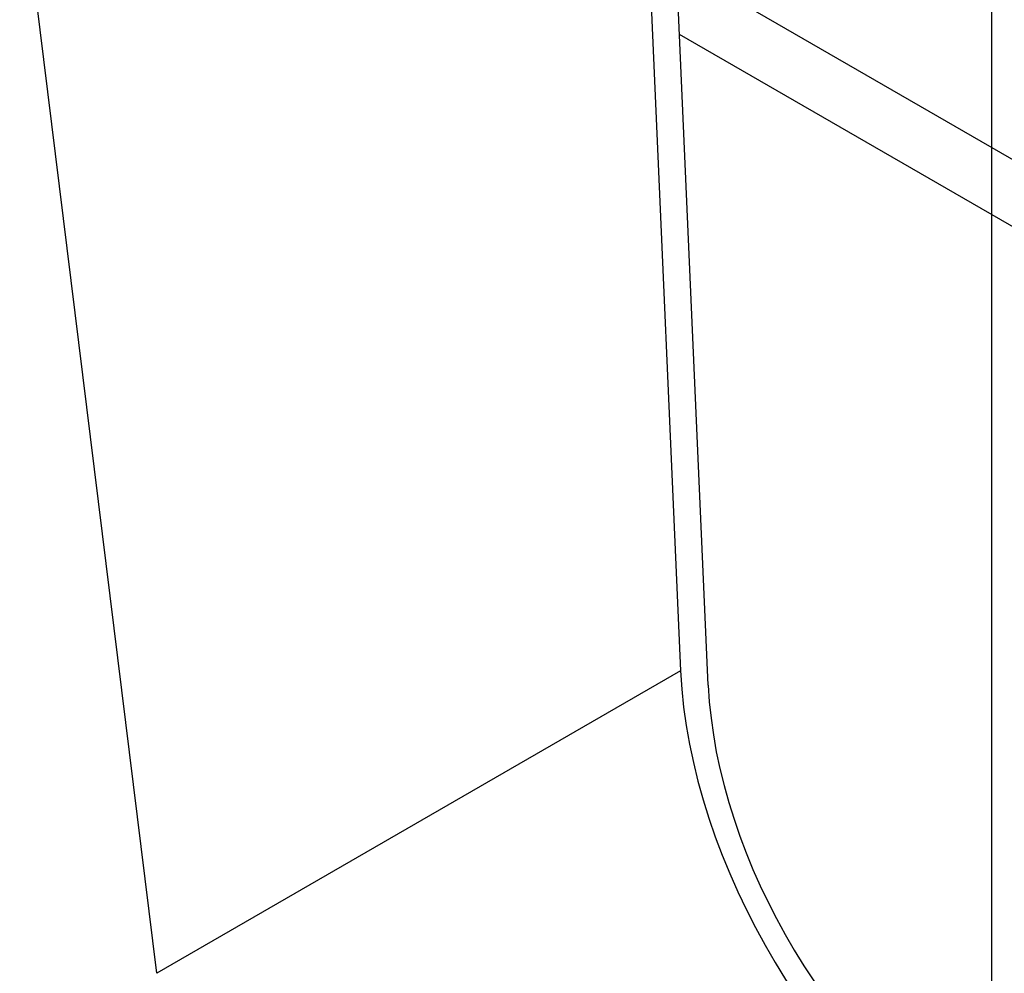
# Model space of a CAD drawing. Header units: millimetres. Extents: x 0 to 3364, y 0 to 2376.
# Tile 19 of 59: x 1595 to 1646, y 489 to 538. Entities that reach past the tile are written whole.
import ezdxf

# ---------------------------------------------------------------- set-up
doc = ezdxf.new("R2010")
doc.units = ezdxf.units.MM
doc.header["$LTSCALE"] = 0.2
doc.layers.add('01_Object Line', color=4, linetype='Continuous')
doc.styles.add('Rainbow-4.0 Style', font='malgunsl.ttf')
doc.dimstyles.new('Rainbow-4.0 Style', dxfattribs={"dimtxt": 3.5, "dimasz": 2.5, "dimexe": 1, "dimexo": 1, "dimgap": 1, "dimtad": 1, "dimdsep": 46, "dimtxsty": 'Rainbow-4.0 Style', "dimcen": 0, "dimclrd": 251, "dimclre": 251, "dimclrt": 7, "dimazin": 3, "dimtp": 0.1, "dimtm": 0.1, "dimtfac": 0.61, "dimtmove": 0, "dimatfit": 3, "dimfxl": 1, "dimlwd": -1, "dimlwe": -1, "dimarcsym": 1})

# ---------------------------------------------------------------- blocks, each defined once
blk = doc.blocks.new('A$C811bb05c')
for p, q in [((313.034, 266.003), (309.047, 356.149)), ((307.712, 355.122), (311.621, 266.733)), ((284.891, 251.301), (277.891, 307.969)), ((435.642, 231.016), (311.409, 302.742)), ((433.171, 229.014), (311.564, 299.223)), ((311.621, 266.733), (284.891, 251.301))]:
    blk.add_line(p, q)
for major_axis in [(-11, 19.053), (-10, 17.321)]:
    blk.add_ellipse((327.156, 258.704), major_axis=major_axis, ratio=0.57735, start_param=0.837758, end_param=2.356194)

msp = doc.modelspace()

# ---------------------------------------------------------------- block references
at = {"layer": '01_Object Line'}
msp.add_blockref('A$C811bb05c', (1317.491, 238.055), dxfattribs=at)

# ---------------------------------------------------------------- leaders
at = {"annotation_type": 0, "has_hookline": 1, "hookline_direction": 0, "text_width": 441.723}
msp.add_leader([(1644.975, 578.956), (1644.975, 97.555), (1841.432, 96.555)], dimstyle='Rainbow-4.0 Style', override={"dimscale": 5, "dimclrd": 1, "dimldrblk": 'DotSmall'}, dxfattribs=at)

doc.saveas('drawing.dxf')
